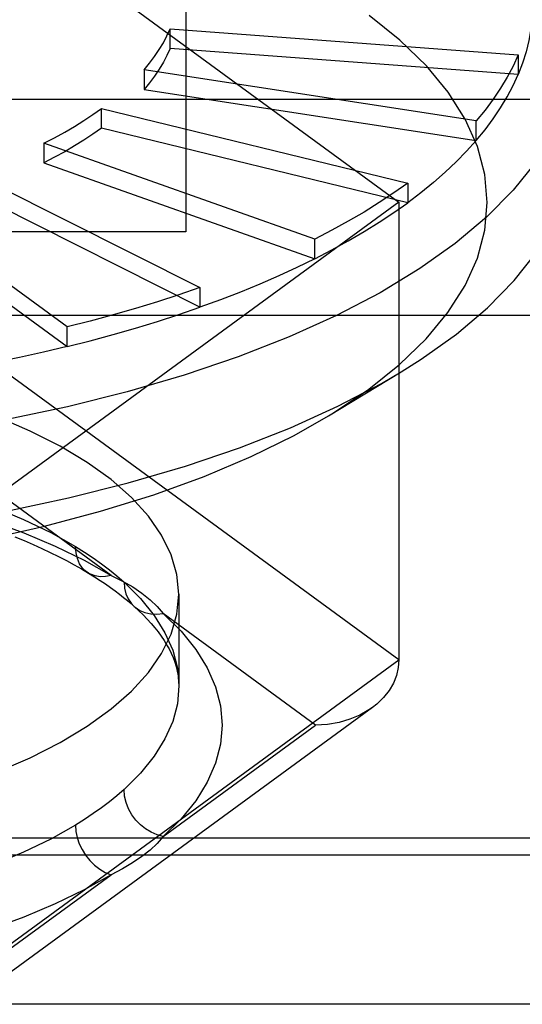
# Model space of a CAD drawing. Header units: inches. Extents: x 0 to 227, y 0 to 147.
# Tile 118 of 247: x 50.649 to 50.786, y 82.986 to 83.255. Entities that reach past the tile are written whole.
import ezdxf

# ---------------------------------------------------------------- set-up
doc = ezdxf.new("R2010")
doc.units = ezdxf.units.IN
doc.header["$LTSCALE"] = 12.466667
doc.header["$MEASUREMENT"] = 0
doc.linetypes.add('HIDDEN', pattern=[0.2, 0.1, -0.1])
doc.layers.get('0').update_dxf_attribs({"linetype": 'CONTINUOUS'})
doc.layers.add('DEFAULT_2', color=8, linetype='HIDDEN')

msp = doc.modelspace()

# ---------------------------------------------------------------- linework, layer by layer
at = {"color": 3, "linetype": 'Continuous'}
msp.add_line((46.15229, 83.23347), (105.29329, 83.23347), dxfattribs=at)
at = {"layer": 'DEFAULT_2', "color": 8, "linetype": 'HIDDEN'}
for p, q in [((50.69419, 83.47479), (50.69419, 83.19729)), ((50.64353, 83.28495), (50.75229, 83.20534)), ((50.68986, 83.24731), (50.68986, 83.25266)), ((50.68986, 83.25266), (50.78485, 83.24558)), ((50.78485, 83.24023), (50.68986, 83.24731)), ((50.78485, 83.24558), (50.78485, 83.24023)), ((50.68275, 83.24145), (50.68275, 83.2361)), ((50.77339, 83.22751), (50.68275, 83.24145)), ((50.68275, 83.2361), (50.77339, 83.22216)), ((50.67115, 83.22559), (50.67115, 83.23094)), ((50.67115, 83.23094), (50.75469, 83.21056)), ((50.77339, 83.22216), (50.77339, 83.22751)), ((50.75469, 83.20521), (50.67115, 83.22559)), ((50.65541, 83.22144), (50.65541, 83.21609)), ((50.7293, 83.19523), (50.65541, 83.22144)), ((50.65541, 83.21609), (50.7293, 83.18988)), ((50.636, 83.21323), (50.698, 83.18201)), ((50.75469, 83.21056), (50.75469, 83.20521)), ((50.698, 83.17665), (50.636, 83.20788)), ((50.66174, 83.17128), (50.61351, 83.20658)), ((50.75229, 83.20534), (50.64353, 83.12573)), ((50.75229, 83.20534), (50.75229, 83.08046)), ((50.61351, 83.20123), (50.66174, 83.16592)), ((50.69419, 83.19729), (50.37529, 83.19729)), ((50.7293, 83.18988), (50.7293, 83.19523)), ((50.698, 83.18201), (50.698, 83.17665)), ((50.22129, 83.17446), (50.84818, 83.17446)), ((50.66174, 83.16592), (50.66174, 83.17128)), ((50.75229, 83.08046), (50.64353, 83.16007)), ((50.7331, 83.14701), (50.75289, 83.15903)), ((50.67375, 83.10347), (50.63216, 83.13391)), ((50.69225, 83.0983), (50.69225, 83.07332)), ((50.72956, 83.06262), (50.68797, 83.09306)), ((50.64353, 83.00085), (50.75229, 83.08046)), ((50.74504, 83.06739), (50.63994, 82.99046)), ((50.68797, 83.03218), (50.72956, 83.06262)), ((50.84818, 83.03174), (50.22129, 83.03174)), ((50.20678, 83.02715), (50.8627, 83.02715)), ((50.63216, 82.99133), (50.67375, 83.02176)), ((50.8627, 82.98639), (50.20678, 82.98639))]:
    msp.add_line(p, q, dxfattribs=at)
for points in [[(50.78871, 83.25887), (50.7886, 83.25574), (50.78828, 83.25263), (50.78774, 83.24951), (50.78699, 83.24641), (50.78603, 83.24331), (50.78485, 83.24023)], [(50.7331, 83.14701), (50.73444, 83.14784), (50.74405, 83.1543), (50.75248, 83.16104), (50.7597, 83.16803), (50.76566, 83.17523), (50.77033, 83.1826), (50.77369, 83.19009), (50.77572, 83.19767), (50.7764, 83.2053), (50.77574, 83.21293), (50.77372, 83.22051), (50.77038, 83.22801), (50.76571, 83.23538), (50.75977, 83.24258), (50.75256, 83.24957), (50.74414, 83.25632)], [(50.68275, 83.24145), (50.68426, 83.24328), (50.68563, 83.24513), (50.68688, 83.24699), (50.68801, 83.24887), (50.689, 83.25076), (50.68986, 83.25266)], [(50.80052, 83.24816), (50.79977, 83.23972), (50.79767, 83.23178), (50.79425, 83.22391), (50.78951, 83.21617), (50.78348, 83.20859), (50.77618, 83.20121), (50.76766, 83.19407), (50.75797, 83.1872), (50.74714, 83.18064), (50.73523, 83.17443), (50.72231, 83.16859), (50.70843, 83.16315), (50.69368, 83.15814), (50.67812, 83.15359), (50.66183, 83.14952), (50.6449, 83.14595), (50.62741, 83.1429), (50.60946, 83.14038), (50.59112, 83.1384), (50.57249, 83.13699), (50.55368, 83.13614), (50.53477, 83.13585)], [(50.68986, 83.24731), (50.689, 83.24541), (50.68801, 83.24352), (50.68688, 83.24164), (50.68563, 83.23978), (50.68426, 83.23793), (50.68275, 83.2361)], [(50.78485, 83.24558), (50.78346, 83.24251), (50.78186, 83.23947), (50.78005, 83.23644), (50.77804, 83.23344), (50.77582, 83.23046), (50.77339, 83.22751)], [(50.77339, 83.22216), (50.77582, 83.22511), (50.77804, 83.22809), (50.78005, 83.23109), (50.78186, 83.23412), (50.78346, 83.23716), (50.78485, 83.24023)], [(50.65541, 83.22144), (50.6583, 83.22294), (50.66109, 83.22447), (50.66377, 83.22604), (50.66634, 83.22765), (50.6688, 83.22928), (50.67115, 83.23094)], [(50.67115, 83.22559), (50.6688, 83.22393), (50.66634, 83.22229), (50.66377, 83.22069), (50.66109, 83.21912), (50.6583, 83.21759), (50.65541, 83.21609)], [(50.75289, 83.15903), (50.75833, 83.16246), (50.76801, 83.16936), (50.7765, 83.17653), (50.78376, 83.18394), (50.78975, 83.19154), (50.79444, 83.19931), (50.79781, 83.2072), (50.79984, 83.21517), (50.80052, 83.22318)], [(50.77339, 83.22216), (50.77076, 83.21924), (50.76794, 83.21636), (50.76491, 83.21351), (50.7617, 83.2107), (50.75829, 83.20793), (50.75469, 83.20521)], [(50.75469, 83.21056), (50.7509, 83.20788), (50.74693, 83.20525), (50.74278, 83.20266), (50.73846, 83.20013), (50.73396, 83.19766), (50.7293, 83.19523)], [(50.7293, 83.18988), (50.73396, 83.1923), (50.73846, 83.19478), (50.74278, 83.19731), (50.74693, 83.19989), (50.7509, 83.20253), (50.75469, 83.20521)], [(50.7293, 83.18988), (50.72447, 83.18752), (50.71948, 83.18522), (50.71433, 83.18298), (50.70903, 83.1808), (50.70359, 83.1787), (50.698, 83.17665)], [(50.698, 83.18201), (50.69227, 83.18003), (50.68641, 83.17813), (50.68042, 83.17631), (50.67431, 83.17455), (50.66808, 83.17288), (50.66174, 83.17128)], [(50.66174, 83.16592), (50.66808, 83.16752), (50.67431, 83.1692), (50.68042, 83.17096), (50.68641, 83.17278), (50.69227, 83.17468), (50.698, 83.17665)], [(50.66174, 83.16592), (50.65529, 83.1644), (50.64874, 83.16296), (50.64209, 83.1616), (50.63535, 83.16032), (50.62853, 83.15913), (50.62162, 83.15802)], [(50.69225, 83.0983), (50.69172, 83.10375), (50.69015, 83.10912), (50.68755, 83.11444), (50.68393, 83.11965), (50.67932, 83.12471), (50.67375, 83.1296), (50.66726, 83.13427), (50.65989, 83.13871), (50.65169, 83.14288), (50.64271, 83.14676), (50.63302, 83.15031), (50.62267, 83.15352), (50.61173, 83.15636), (50.60027, 83.15882), (50.58841, 83.16087), (50.57562, 83.16258)], [(50.53477, 83.11087), (50.55373, 83.11116), (50.57259, 83.11202), (50.59126, 83.11344), (50.60964, 83.11542), (50.62764, 83.11796), (50.64517, 83.12102), (50.66213, 83.12461), (50.67844, 83.1287), (50.69403, 83.13328), (50.7088, 83.13831), (50.72268, 83.14377), (50.73561, 83.14964), (50.74751, 83.15588), (50.75289, 83.15903)], [(50.53477, 83.10322), (50.5529, 83.10351), (50.57082, 83.10437), (50.5886, 83.10579), (50.60607, 83.10777), (50.62313, 83.1103), (50.63968, 83.11335), (50.65562, 83.11691), (50.67088, 83.12097), (50.68542, 83.1255), (50.69914, 83.13049), (50.71193, 83.1359), (50.72372, 83.14169), (50.7331, 83.14701)], [(50.57322, 83.13786), (50.58406, 83.13653), (50.59464, 83.13488), (50.60491, 83.13291), (50.61482, 83.13064), (50.62432, 83.12807), (50.63336, 83.12522), (50.6419, 83.1221), (50.64989, 83.11874), (50.65728, 83.11514), (50.66405, 83.11133)], [(50.57611, 83.132), (50.58778, 83.13056), (50.59913, 83.12879), (50.61017, 83.12667), (50.62082, 83.12423), (50.63104, 83.12147), (50.64076, 83.11841), (50.64994, 83.11506), (50.65852, 83.11144), (50.66645, 83.10758), (50.67375, 83.10347)], [(50.64749, 83.11402), (50.65001, 83.11298), (50.65245, 83.11192), (50.65483, 83.11084), (50.65714, 83.10975), (50.65938, 83.10864), (50.66155, 83.10752), (50.66365, 83.10638), (50.66567, 83.10524), (50.66762, 83.10408)], [(50.66405, 83.11133), (50.66652, 83.10979), (50.66889, 83.10822), (50.67115, 83.10662), (50.67331, 83.10499), (50.67535, 83.10333), (50.67729, 83.10165)], [(50.66762, 83.10408), (50.66699, 83.10451), (50.66599, 83.10547), (50.66517, 83.10666), (50.66456, 83.10805), (50.66418, 83.10962), (50.66405, 83.11132)], [(50.66761, 83.10408), (50.6692, 83.1031), (50.67075, 83.10211), (50.67219, 83.10115), (50.67355, 83.1002), (50.67483, 83.09927), (50.67603, 83.09836), (50.67715, 83.09748), (50.67819, 83.09661), (50.67919, 83.09577), (50.68008, 83.09497)], [(50.67375, 83.10347), (50.67222, 83.10316), (50.67076, 83.10311), (50.6694, 83.10333), (50.66814, 83.10379), (50.66762, 83.10408)], [(50.67375, 83.10347), (50.67684, 83.10193), (50.67964, 83.10032), (50.68217, 83.09862), (50.6844, 83.09684), (50.68634, 83.09497), (50.68797, 83.09306)], [(50.67729, 83.10165), (50.68181, 83.09716), (50.68554, 83.09254), (50.68846, 83.08783), (50.69056, 83.08304), (50.69183, 83.07819), (50.69225, 83.07332)], [(50.67729, 83.10164), (50.67742, 83.09998), (50.6778, 83.09845), (50.67842, 83.09707), (50.67925, 83.09585), (50.68008, 83.09498)], [(50.57611, 83.03408), (50.58841, 83.03573), (50.60027, 83.03778), (50.61173, 83.04023), (50.62267, 83.04308), (50.63302, 83.04629), (50.64271, 83.04984), (50.65169, 83.05371), (50.65989, 83.05788), (50.66726, 83.06232), (50.67375, 83.067), (50.67932, 83.07189), (50.68393, 83.07695), (50.68755, 83.08216), (50.69015, 83.08747), (50.69172, 83.09285), (50.69225, 83.0983)], [(50.68008, 83.09498), (50.6803, 83.09478), (50.68155, 83.09393), (50.68298, 83.0933), (50.68456, 83.09294), (50.68624, 83.09285), (50.68797, 83.09306)], [(50.68008, 83.09498), (50.68133, 83.09382), (50.68252, 83.09266), (50.68364, 83.0915), (50.68468, 83.09034), (50.68566, 83.08918), (50.68657, 83.08802), (50.68742, 83.08686), (50.68819, 83.08571), (50.68891, 83.08455), (50.68956, 83.08338), (50.69014, 83.08221), (50.69066, 83.08102), (50.69112, 83.07982), (50.6915, 83.07859), (50.69182, 83.07732), (50.69205, 83.07602), (50.6922, 83.07469), (50.69225, 83.07332)], [(50.68797, 83.09306), (50.69284, 83.08822), (50.69685, 83.08328), (50.69999, 83.07821), (50.70225, 83.07306), (50.70361, 83.06785), (50.70406, 83.06262), (50.70361, 83.05738), (50.70225, 83.05217), (50.69999, 83.04702), (50.69685, 83.04195), (50.69284, 83.03701), (50.68797, 83.03218)], [(50.75229, 83.08046), (50.75212, 83.07831), (50.75162, 83.07616), (50.75078, 83.07406), (50.7496, 83.07204), (50.74808, 83.07011), (50.74623, 83.06833), (50.74508, 83.06742)], [(50.69225, 83.07332), (50.69183, 83.06845), (50.69056, 83.06361), (50.68846, 83.05881), (50.68554, 83.0541), (50.68181, 83.04949), (50.67729, 83.04501)], [(50.74508, 83.06742), (50.74408, 83.06673), (50.74163, 83.06534), (50.73891, 83.0642), (50.73596, 83.06334), (50.73283, 83.06281), (50.72956, 83.06262)], [(50.67729, 83.04501), (50.67535, 83.04334), (50.67331, 83.04169), (50.67115, 83.04006), (50.66889, 83.03846), (50.66652, 83.03688), (50.66405, 83.03533)], [(50.68797, 83.03218), (50.68629, 83.03265), (50.68468, 83.03336), (50.68318, 83.03427), (50.68179, 83.03538), (50.68053, 83.03668), (50.67943, 83.03815), (50.67852, 83.03976), (50.67785, 83.04147), (50.67743, 83.04323), (50.67729, 83.04501)], [(50.66405, 83.03533), (50.65728, 83.03151), (50.64989, 83.02791), (50.6419, 83.02454), (50.63336, 83.02143), (50.62432, 83.01858), (50.61482, 83.01601), (50.60491, 83.01373), (50.59464, 83.01176), (50.58406, 83.01011)], [(50.66405, 83.03532), (50.66417, 83.0336), (50.66452, 83.03189), (50.66508, 83.03022), (50.66583, 83.02861), (50.66679, 83.02706), (50.66792, 83.02562), (50.66922, 83.02433), (50.67065, 83.02324), (50.67217, 83.02237), (50.67375, 83.02176)], [(50.68798, 83.03218), (50.68633, 83.03029), (50.68439, 83.02847), (50.68215, 83.0267), (50.67962, 83.02498), (50.67683, 83.02333), (50.67375, 83.02176)], [(50.67375, 83.02176), (50.66645, 83.01766), (50.65852, 83.0138), (50.64994, 83.01018), (50.64076, 83.00683), (50.63104, 83.00377), (50.62082, 83.001), (50.61017, 82.99856), (50.59913, 82.99644), (50.58778, 82.99467), (50.57611, 82.99324)]]:
    msp.add_lwpolyline(points, dxfattribs=at)

doc.saveas('drawing.dxf')
